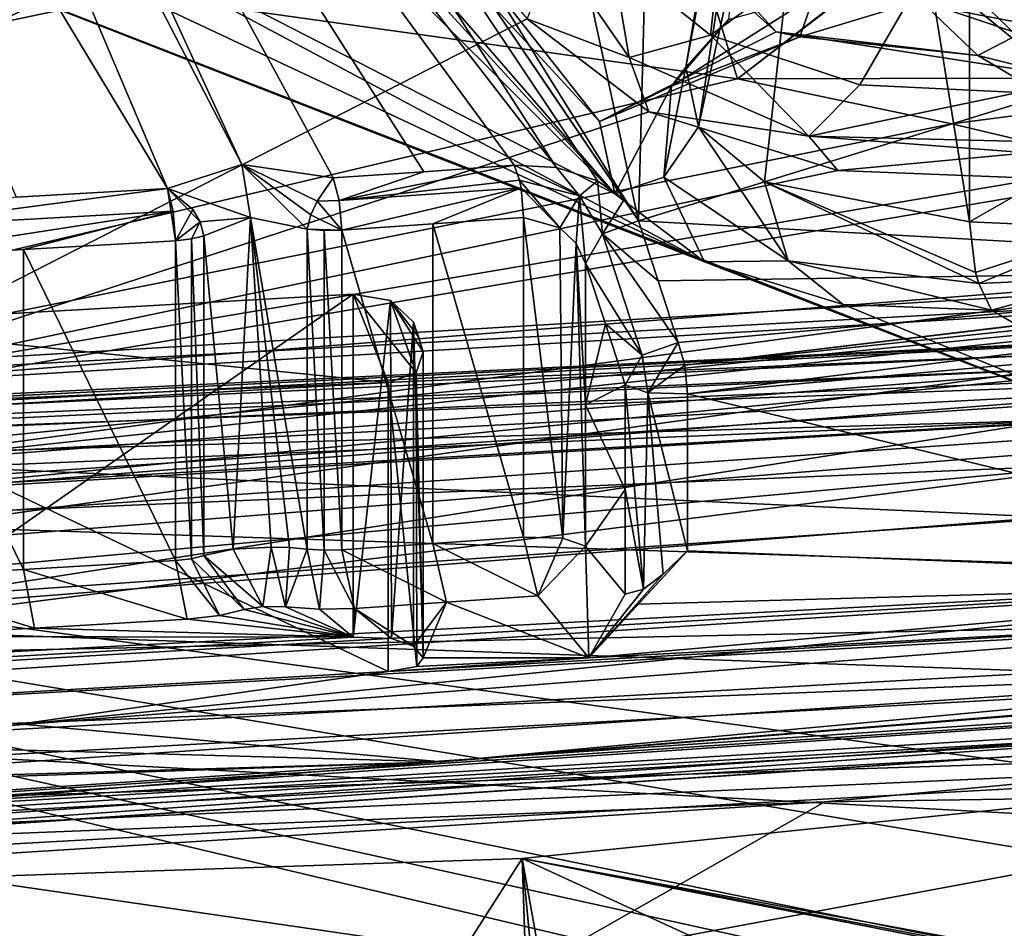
# Model space of a CAD drawing. Header units: metres. Extents: x -204 to 106, y -88 to 116.
# Tile 185 of 256: x -139.16 to -133.1, y -35.1 to -29.51. Entities that reach past the tile are written whole.
import ezdxf

# ---------------------------------------------------------------- set-up
doc = ezdxf.new("R2010")
doc.units = ezdxf.units.M
doc.layers.add('solid_20472013_1', color=7, linetype='CONTINUOUS')

msp = doc.modelspace()

# ---------------------------------------------------------------- linework, layer by layer
at = {"layer": 'solid_20472013_1'}
for points in [[(-137.011948, -20.798256, 194.114716), (-125.269821, -30.456732, 177.223038), (-126.961143, -28.77895, 179.43103)], [(-137.011948, -20.798256, 194.114716), (-136.787994, -21.301931, 192.851624), (-125.269821, -30.456732, 177.223038)], [(-137.367828, -21.307817, 273.471191), (-142.185516, -28.831953, 257.74762), (-134.74472, -29.871868, 254.553421)], [(-141.772629, -21.274929, 192.202347), (-135.440399, -30.614079, 174.327209), (-135.3535, -30.743998, 174.143524)], [(-140.977951, -21.721798, 191.167648), (-141.772629, -21.274929, 192.202347), (-135.3535, -30.743998, 174.143524)], [(-141.772629, -21.274929, 192.202347), (-135.605225, -30.499233, 174.474487), (-135.440399, -30.614079, 174.327209)], [(-141.772629, -21.274929, 192.202347), (-135.85672, -30.417496, 174.555664), (-135.605225, -30.499233, 174.474487)], [(-140.612686, -24.280178, 185.24559), (-135.85672, -30.417496, 174.555664), (-141.772629, -21.274929, 192.202347)], [(-137.367828, -21.307817, 273.471191), (-134.74472, -29.871868, 254.553421), (-133.016693, -28.536037, 257.307831)], [(-131.349365, -26.954494, 181.504044), (-125.269821, -30.456732, 177.223038), (-136.787994, -21.301931, 192.851624)], [(-136.070892, -27.427834, 179.606033), (-140.977951, -21.721798, 191.167648), (-135.3535, -30.743998, 174.143524)], [(-120.799644, -29.699617, 187.232941), (-120.604805, -29.751913, 187.216232), (-136.490479, -22.422848, 199.682968)], [(-131.748062, -23.165171, 198.686844), (-136.490479, -22.422848, 199.682968), (-120.604805, -29.751913, 187.216232)], [(-120.995049, -29.656694, 187.232101), (-120.799644, -29.699617, 187.232941), (-136.490479, -22.422848, 199.682968)], [(-121.668884, -29.581518, 187.092819), (-120.995049, -29.656694, 187.232101), (-136.490479, -22.422848, 199.682968)], [(-122.261581, -29.627167, 186.758713), (-121.668884, -29.581518, 187.092819), (-136.490479, -22.422848, 199.682968)], [(-129.123627, -26.110174, 191.910294), (-122.261581, -29.627167, 186.758713), (-136.490479, -22.422848, 199.682968)], [(-135.715805, -25.010176, 179.941467), (-146.784439, -33.050152, 166.299225), (-140.976624, -22.90609, 183.406296)], [(-137.203568, -22.927685, 194.677658), (-129.439896, -29.400009, 182.128952), (-130.198013, -29.623306, 181.510773)], [(-136.997391, -23.399773, 193.497101), (-137.203568, -22.927685, 194.677658), (-130.198013, -29.623306, 181.510773)], [(-141.08197, -24.472618, 193.442947), (-142.926025, -23.179455, 196.648376), (-135.498581, -30.578337, 181.058945)], [(-141.446167, -27.526394, 186.230148), (-135.498581, -30.578337, 181.058945), (-142.926025, -23.179455, 196.648376)], [(-136.997391, -23.399773, 193.497101), (-130.198013, -29.623306, 181.510773), (-130.608627, -30.034454, 180.660645)], [(-136.997391, -23.399773, 193.497101), (-130.608627, -30.034454, 180.660645), (-131.571045, -29.055254, 182.207993)], [(-140.91507, -23.791746, 191.924103), (-136.038193, -29.502413, 180.413498), (-140.459976, -31.764776, 175.849121)], [(-137.805023, -24.144136, 194.760254), (-129.957077, -30.960001, 181.659836), (-129.298111, -30.764601, 182.196716)], [(-132.076126, -26.587559, 189.995819), (-137.805023, -24.144136, 194.760254), (-129.298111, -30.764601, 182.196716)], [(-137.805023, -24.144136, 194.760254), (-130.314392, -31.321449, 180.921219), (-129.957077, -30.960001, 181.659836)], [(-137.805023, -24.144136, 194.760254), (-137.662247, -24.489132, 193.897156), (-130.314392, -31.321449, 180.921219)], [(-140.612686, -24.280178, 185.24559), (-140.668701, -24.857407, 183.999176), (-137.79303, -30.398491, 174.257568)], [(-140.612686, -24.280178, 185.24559), (-136.117737, -30.402384, 174.53215), (-135.85672, -30.417496, 174.555664)], [(-140.612686, -24.280178, 185.24559), (-136.674377, -30.442183, 174.372528), (-136.117737, -30.402384, 174.53215)], [(-140.612686, -24.280178, 185.24559), (-137.232971, -30.48035, 174.219452), (-136.674377, -30.442183, 174.372528)], [(-140.612686, -24.280178, 185.24559), (-137.79303, -30.398491, 174.257568), (-137.232971, -30.48035, 174.219452)], [(-140.531708, -24.776724, 192.743759), (-141.08197, -24.472618, 193.442947), (-135.498581, -30.578337, 181.058945)], [(-137.662247, -24.489132, 193.897156), (-138.010559, -24.789555, 193.079773), (-130.475418, -31.719984, 180.186218)], [(-137.662247, -24.489132, 193.897156), (-130.475418, -31.719984, 180.186218), (-130.314392, -31.321449, 180.921219)], [(-140.531708, -24.776724, 192.743759), (-135.498581, -30.578337, 181.058945), (-135.593903, -30.13339, 181.864563)], [(-139.673126, -24.95619, 192.411484), (-140.531708, -24.776724, 192.743759), (-135.593903, -30.13339, 181.864563)], [(-138.010559, -24.789555, 193.079773), (-138.748749, -24.960747, 192.53566), (-132.77301, -29.850845, 182.998062)], [(-138.010559, -24.789555, 193.079773), (-132.211761, -30.248989, 182.379913), (-130.475418, -31.719984, 180.186218)], [(-138.010559, -24.789555, 193.079773), (-132.77301, -29.850845, 182.998062), (-132.211761, -30.248989, 182.379913)], [(-140.668701, -24.857407, 183.999176), (-141.408585, -25.317539, 182.952103), (-138.251938, -30.545464, 173.958298)], [(-140.668701, -24.857407, 183.999176), (-138.251938, -30.545464, 173.958298), (-137.79303, -30.398491, 174.257568)], [(-139.673126, -24.95619, 192.411484), (-135.593903, -30.13339, 181.864563), (-134.506226, -29.582233, 183.132019)], [(-139.673126, -24.95619, 192.411484), (-134.506226, -29.582233, 183.132019), (-138.748749, -24.960747, 192.53566)], [(-138.748749, -24.960747, 192.53566), (-134.506226, -29.582233, 183.132019), (-132.77301, -29.850845, 182.998062)], [(-135.715805, -25.010176, 179.941467), (-134.918808, -26.063833, 178.130508), (-146.784439, -33.050152, 166.299225)], [(-141.408585, -25.317539, 182.952103), (-139.183563, -30.59997, 173.739685), (-138.251938, -30.545464, 173.958298)], [(-133.137131, -25.534115, 180.50621), (-133.00856, -29.59436, 182.402466), (-133.620392, -29.38859, 182.597)], [(-132.894318, -25.706636, 180.232605), (-133.00856, -29.59436, 182.402466), (-133.137131, -25.534115, 180.50621)], [(-134.365341, -25.657516, 180.011963), (-134.798599, -29.506639, 182.123489), (-135.062607, -29.800171, 181.57695)], [(-134.365341, -25.657516, 180.011963), (-135.062607, -29.800171, 181.57695), (-134.319733, -25.849398, 179.659851)], [(-131.385132, -25.711058, 179.548264), (-123.825394, -31.458727, 172.682083), (-146.784439, -33.050152, 166.299225)], [(-132.733261, -26.427753, 177.934189), (-131.385132, -25.711058, 179.548264), (-146.784439, -33.050152, 166.299225)], [(-134.319733, -25.849398, 179.659851), (-135.062607, -29.800171, 181.57695), (-134.983948, -30.166805, 180.997238)], [(-134.319733, -25.849398, 179.659851), (-134.983948, -30.166805, 180.997238), (-134.079132, -26.025288, 179.381104)], [(-132.843185, -25.901506, 179.877701), (-133.316483, -26.147976, 179.315536), (-132.525909, -30.298843, 181.374878)], [(-134.079132, -26.025288, 179.381104), (-134.983948, -30.166805, 180.997238), (-134.578461, -30.504452, 180.550049)], [(-134.079132, -26.025288, 179.381104), (-134.578461, -30.504452, 180.550049), (-133.316483, -30.750719, 180.463135)], [(-134.079132, -26.025288, 179.381104), (-133.316483, -30.750719, 180.463135), (-133.316483, -26.147976, 179.315536)], [(-132.155014, -28.022835, 252.17247), (-150, -31.781961, 245.282974), (-150, -26.060255, 258.186859)], [(-134.918808, -26.063833, 178.130508), (-132.733261, -26.427753, 177.934189), (-146.784439, -33.050152, 166.299225)], [(-133.316483, -26.147976, 179.315536), (-133.316483, -30.750719, 180.463135), (-132.525909, -30.298843, 181.374878)], [(-135.28067, -28.02767, 178.663162), (-136.070892, -27.427834, 179.606033), (-135.3535, -30.743998, 174.143524)], [(-141.446167, -27.526394, 186.230148), (-141.492722, -27.922659, 185.377579), (-134.947159, -30.996441, 180.411835)], [(-141.446167, -27.526394, 186.230148), (-134.947159, -30.996441, 180.411835), (-135.498581, -30.578337, 181.058945)], [(-141.492722, -27.922659, 185.377579), (-142.005951, -28.237946, 184.660645), (-134.947159, -30.996441, 180.411835)], [(-134.728882, -27.970945, 179.285172), (-134.910278, -29.602158, 179.655411), (-135.518112, -29.116577, 180.332809)], [(-134.728882, -27.970945, 179.285172), (-133.033691, -28.251989, 179.136505), (-134.910278, -29.602158, 179.655411)], [(-132.155014, -28.022835, 252.17247), (-125.439682, -32.906258, 238.705124), (-150, -31.781961, 245.282974)], [(-135.28067, -28.02767, 178.663162), (-135.3535, -30.743998, 174.143524), (-132.301147, -29.801823, 176.271423)], [(-134.050705, -28.406069, 178.239243), (-135.28067, -28.02767, 178.663162), (-132.301147, -29.801823, 176.271423)], [(-142.005951, -28.237946, 184.660645), (-140.397751, -33.161346, 175.894867), (-131.213043, -32.441341, 178.782654)], [(-142.005951, -28.237946, 184.660645), (-131.213043, -32.441341, 178.782654), (-134.947159, -30.996441, 180.411835)], [(-133.033691, -28.251989, 179.136505), (-133.991486, -29.908102, 179.362778), (-134.910278, -29.602158, 179.655411)], [(-133.033691, -28.251989, 179.136505), (-133.016205, -29.954224, 179.517441), (-133.991486, -29.908102, 179.362778)], [(-134.050705, -28.406069, 178.239243), (-132.472534, -29.653187, 176.473785), (-132.388672, -29.336565, 177.015259)], [(-134.050705, -28.406069, 178.239243), (-132.301147, -29.801823, 176.271423), (-132.472534, -29.653187, 176.473785)], [(-134.74472, -29.871868, 254.553421), (-133.339676, -28.787485, 256.792938), (-133.016693, -28.536037, 257.307831)], [(-150, -33.474915, 247.581696), (-134.74472, -29.871868, 254.553421), (-142.185516, -28.831953, 257.74762)], [(-134.74472, -29.871868, 254.553421), (-134.035889, -29.326611, 255.683243), (-133.339676, -28.787485, 256.792938)], [(-131.236923, -29.863667, 253.950287), (-133.339676, -28.787485, 256.792938), (-134.035889, -29.326611, 255.683243)], [(-131.236923, -29.863667, 253.950287), (-130.321503, -29.275831, 255.118683), (-133.339676, -28.787485, 256.792938)], [(-135.863251, -29.08279, 180.985458), (-135.409485, -29.739723, 179.92778), (-136.038193, -29.502413, 180.413498)], [(-135.518112, -29.116577, 180.332809), (-135.409485, -29.739723, 179.92778), (-135.863251, -29.08279, 180.985458)], [(-135.518112, -29.116577, 180.332809), (-134.910278, -29.602158, 179.655411), (-135.409485, -29.739723, 179.92778)], [(-135.150436, -29.915585, 182.069458), (-134.272263, -29.358072, 182.494003), (-134.359283, -29.612638, 182.773987)], [(-135.150436, -29.915585, 182.069458), (-134.798599, -29.506639, 182.123489), (-134.272263, -29.358072, 182.494003)], [(-131.236923, -29.863667, 253.950287), (-134.035889, -29.326611, 255.683243), (-134.74472, -29.871868, 254.553421)], [(-134.359283, -29.612638, 182.773987), (-134.272263, -29.358072, 182.494003), (-133.620392, -29.38859, 182.597)], [(-133.264648, -29.726614, 182.827377), (-134.359283, -29.612638, 182.773987), (-133.620392, -29.38859, 182.597)], [(-133.264648, -29.726614, 182.827377), (-133.620392, -29.38859, 182.597), (-133.00856, -29.59436, 182.402466)], [(-136.038193, -29.502413, 180.413498), (-135.289108, -30.074553, 179.523926), (-140.459976, -31.764776, 175.849121)], [(-135.409485, -29.739723, 179.92778), (-135.289108, -30.074553, 179.523926), (-136.038193, -29.502413, 180.413498)], [(-135.150436, -29.915585, 182.069458), (-135.062607, -29.800171, 181.57695), (-134.798599, -29.506639, 182.123489)], [(-134.359283, -29.612638, 182.773987), (-134.506226, -29.582233, 183.132019), (-135.593903, -30.13339, 181.864563)], [(-135.150436, -29.915585, 182.069458), (-134.359283, -29.612638, 182.773987), (-135.593903, -30.13339, 181.864563)], [(-134.910278, -29.602158, 179.655411), (-134.304825, -30.224646, 179.332092), (-135.409485, -29.739723, 179.92778)], [(-134.910278, -29.602158, 179.655411), (-133.991486, -29.908102, 179.362778), (-134.304825, -30.224646, 179.332092)], [(-133.264648, -29.726614, 182.827377), (-132.77301, -29.850845, 182.998062), (-134.506226, -29.582233, 183.132019)], [(-133.264648, -29.726614, 182.827377), (-134.506226, -29.582233, 183.132019), (-134.359283, -29.612638, 182.773987)], [(-132.46463, -30.2027, 182.190247), (-133.264648, -29.726614, 182.827377), (-133.00856, -29.59436, 182.402466)], [(-135.409485, -29.739723, 179.92778), (-134.304825, -30.224646, 179.332092), (-135.289108, -30.074553, 179.523926)], [(-132.46463, -30.2027, 182.190247), (-132.77301, -29.850845, 182.998062), (-133.264648, -29.726614, 182.827377)], [(-132.301147, -29.801823, 176.271423), (-135.3535, -30.743998, 174.143524), (-130.069855, -31.038746, 174.888702)], [(-135.197556, -30.476559, 181.091858), (-134.983948, -30.166805, 180.997238), (-135.062607, -29.800171, 181.57695)], [(-135.150436, -29.915585, 182.069458), (-135.197556, -30.476559, 181.091858), (-135.062607, -29.800171, 181.57695)], [(-133.42569, -30.148354, 253.701508), (-131.236923, -29.863667, 253.950287), (-134.74472, -29.871868, 254.553421)], [(-133.42569, -30.148354, 253.701508), (-132.154907, -30.448538, 252.777328), (-131.236923, -29.863667, 253.950287)], [(-150, -33.474915, 247.581696), (-133.42569, -30.148354, 253.701508), (-134.74472, -29.871868, 254.553421)], [(-135.150436, -29.915585, 182.069458), (-135.593903, -30.13339, 181.864563), (-135.498581, -30.578337, 181.058945)], [(-135.150436, -29.915585, 182.069458), (-135.498581, -30.578337, 181.058945), (-135.197556, -30.476559, 181.091858)], [(-133.991486, -29.908102, 179.362778), (-133.016205, -29.954224, 179.517441), (-134.304825, -30.224646, 179.332092)], [(-133.016205, -29.954224, 179.517441), (-132.977448, -30.257147, 179.496521), (-134.304825, -30.224646, 179.332092)], [(-135.289108, -30.074553, 179.523926), (-134.125885, -30.434904, 179.126236), (-140.459976, -31.764776, 175.849121)], [(-134.304825, -30.224646, 179.332092), (-134.125885, -30.434904, 179.126236), (-135.289108, -30.074553, 179.523926)], [(-150, -33.474915, 247.581696), (-132.154907, -30.448538, 252.777328), (-133.42569, -30.148354, 253.701508)], [(-135.197556, -30.476559, 181.091858), (-134.431778, -30.990065, 180.386551), (-134.983948, -30.166805, 180.997238)], [(-134.431778, -30.990065, 180.386551), (-134.578461, -30.504452, 180.550049), (-134.983948, -30.166805, 180.997238)], [(-134.304825, -30.224646, 179.332092), (-132.957611, -30.325315, 179.464172), (-134.125885, -30.434904, 179.126236)], [(-132.977448, -30.257147, 179.496521), (-132.957611, -30.325315, 179.464172), (-134.304825, -30.224646, 179.332092)], [(-132.957611, -30.325315, 179.464172), (-132.881531, -30.483629, 179.314331), (-134.125885, -30.434904, 179.126236)], [(-132.434357, -30.789909, 181.189331), (-132.525909, -30.298843, 181.374878), (-133.316483, -30.750719, 180.463135)], [(-137.741638, -30.724495, 174.138168), (-137.79303, -30.398491, 174.257568), (-138.251938, -30.545464, 173.958298)], [(-137.33139, -30.623024, 174.110764), (-137.232971, -30.48035, 174.219452), (-137.79303, -30.398491, 174.257568)], [(-137.741638, -30.724495, 174.138168), (-137.392349, -30.796856, 174.11998), (-137.79303, -30.398491, 174.257568)], [(-137.369232, -30.706793, 174.102875), (-137.79303, -30.398491, 174.257568), (-137.392349, -30.796856, 174.11998)], [(-137.369232, -30.706793, 174.102875), (-137.33139, -30.623024, 174.110764), (-137.79303, -30.398491, 174.257568)], [(-137.194321, -30.620583, 174.110016), (-136.117737, -30.402384, 174.53215), (-136.674377, -30.442183, 174.372528)], [(-136.085892, -30.494181, 174.446442), (-136.117737, -30.402384, 174.53215), (-137.194321, -30.620583, 174.110016)], [(-135.717026, -30.590368, 174.395035), (-135.85672, -30.417496, 174.555664), (-136.117737, -30.402384, 174.53215)], [(-135.717026, -30.590368, 174.395035), (-136.117737, -30.402384, 174.53215), (-136.085892, -30.494181, 174.446442)], [(-150, -33.474915, 247.581696), (-124.145119, -34.87141, 240.040558), (-132.154907, -30.448538, 252.777328)], [(-134.125885, -30.434904, 179.126236), (-132.881531, -30.483629, 179.314331), (-140.459976, -31.764776, 175.849121)], [(-137.194321, -30.620583, 174.110016), (-136.674377, -30.442183, 174.372528), (-137.232971, -30.48035, 174.219452)], [(-135.717026, -30.590368, 174.395035), (-135.605225, -30.499233, 174.474487), (-135.85672, -30.417496, 174.555664)], [(-135.067703, -31.632265, 172.963348), (-125.269821, -30.456732, 177.223038), (-130.069855, -31.038746, 174.888702)], [(-125.201073, -30.592121, 177.132599), (-125.269821, -30.456732, 177.223038), (-135.067703, -31.632265, 172.963348)], [(-132.881531, -30.483629, 179.314331), (-131.334778, -31.049435, 178.718201), (-140.459976, -31.764776, 175.849121)], [(-137.194321, -30.620583, 174.110016), (-137.232971, -30.48035, 174.219452), (-137.33139, -30.623024, 174.110764)], [(-136.075699, -30.542389, 174.423676), (-136.085892, -30.494181, 174.446442), (-137.194321, -30.620583, 174.110016)], [(-135.836655, -30.788733, 174.41008), (-136.085892, -30.494181, 174.446442), (-136.075699, -30.542389, 174.423676)], [(-135.836655, -30.788733, 174.41008), (-135.717026, -30.590368, 174.395035), (-136.085892, -30.494181, 174.446442)], [(-135.717026, -30.590368, 174.395035), (-135.575348, -30.824896, 174.148407), (-135.605225, -30.499233, 174.474487)], [(-135.575348, -30.824896, 174.148407), (-135.440399, -30.614079, 174.327209), (-135.605225, -30.499233, 174.474487)], [(-135.197556, -30.476559, 181.091858), (-135.498581, -30.578337, 181.058945), (-134.947159, -30.996441, 180.411835)], [(-135.197556, -30.476559, 181.091858), (-134.947159, -30.996441, 180.411835), (-134.431778, -30.990065, 180.386551)], [(-134.578461, -30.504452, 180.550049), (-133.278809, -31.061758, 180.44696), (-133.316483, -30.750719, 180.463135)], [(-134.578461, -30.504452, 180.550049), (-133.259064, -31.130749, 180.415024), (-133.278809, -31.061758, 180.44696)], [(-134.431778, -30.990065, 180.386551), (-133.259064, -31.130749, 180.415024), (-134.578461, -30.504452, 180.550049)], [(-140.0896, -30.79071, 173.427673), (-138.251938, -30.545464, 173.958298), (-139.183563, -30.59997, 173.739685)], [(-138.216354, -30.685892, 173.848068), (-138.251938, -30.545464, 173.958298), (-140.0896, -30.79071, 173.427673)], [(-138.216354, -30.685892, 173.848068), (-138.20285, -30.86714, 173.838089), (-138.251938, -30.545464, 173.958298)], [(-138.095718, -30.674282, 173.914413), (-138.251938, -30.545464, 173.958298), (-138.20285, -30.86714, 173.838089)], [(-138.050369, -30.750673, 173.92836), (-138.251938, -30.545464, 173.958298), (-138.095718, -30.674282, 173.914413)], [(-137.741638, -30.724495, 174.138168), (-138.251938, -30.545464, 173.958298), (-138.050369, -30.750673, 173.92836)], [(-136.075699, -30.542389, 174.423676), (-137.194321, -30.620583, 174.110016), (-137.179626, -30.801754, 174.100327)], [(-136.075699, -30.542389, 174.423676), (-137.179626, -30.801754, 174.100327), (-136.618698, -30.763428, 174.254059)], [(-136.075699, -30.542389, 174.423676), (-136.618698, -30.763428, 174.254059), (-136.059723, -30.723461, 174.414352)], [(-135.836655, -30.788733, 174.41008), (-136.075699, -30.542389, 174.423676), (-136.059723, -30.723461, 174.414352)], [(-135.836655, -30.788733, 174.41008), (-135.735901, -30.883125, 174.347656), (-135.717026, -30.590368, 174.395035)], [(-135.735901, -30.883125, 174.347656), (-135.678726, -31.008142, 174.24968), (-135.717026, -30.590368, 174.395035)], [(-135.678726, -31.008142, 174.24968), (-135.575348, -30.824896, 174.148407), (-135.717026, -30.590368, 174.395035)], [(-125.201073, -30.592121, 177.132599), (-135.067703, -31.632265, 172.963348), (-135.052002, -31.809065, 172.955688)], [(-125.201073, -30.592121, 177.132599), (-135.052002, -31.809065, 172.955688), (-129.997452, -31.353203, 174.784042)], [(-137.179626, -30.801754, 174.100327), (-137.33139, -30.623024, 174.110764), (-137.369232, -30.706793, 174.102875)], [(-137.194321, -30.620583, 174.110016), (-137.33139, -30.623024, 174.110764), (-137.179626, -30.801754, 174.100327)], [(-135.575348, -30.824896, 174.148407), (-135.3535, -30.743998, 174.143524), (-135.440399, -30.614079, 174.327209)], [(-138.216354, -30.685892, 173.848068), (-140.0896, -30.79071, 173.427673), (-140.078232, -30.972078, 173.417206)], [(-138.216354, -30.685892, 173.848068), (-140.078232, -30.972078, 173.417206), (-139.138367, -30.921873, 173.618561)], [(-138.216354, -30.685892, 173.848068), (-139.138367, -30.921873, 173.618561), (-138.20285, -30.86714, 173.838089)], [(-138.050369, -30.750673, 173.92836), (-138.095718, -30.674282, 173.914413), (-138.20285, -30.86714, 173.838089)], [(-137.179626, -30.801754, 174.100327), (-137.369232, -30.706793, 174.102875), (-137.392349, -30.796856, 174.11998)], [(-138.050369, -30.750673, 173.92836), (-138.20285, -30.86714, 173.838089), (-138.104065, -30.856201, 173.881958)], [(-138.050369, -30.750673, 173.92836), (-138.104065, -30.856201, 173.881958), (-138.027878, -30.837469, 173.957092)], [(-137.741638, -30.724495, 174.138168), (-138.050369, -30.750673, 173.92836), (-138.027878, -30.837469, 173.957092)], [(-137.741638, -30.724495, 174.138168), (-138.027878, -30.837469, 173.957092), (-137.848206, -32.765701, 174.604111)], [(-137.741638, -30.724495, 174.138168), (-137.848206, -32.765701, 174.604111), (-137.613876, -32.751598, 174.66069)], [(-137.741638, -30.724495, 174.138168), (-137.392349, -32.764118, 174.610474), (-137.392349, -30.796856, 174.11998)], [(-137.741638, -30.724495, 174.138168), (-137.500137, -32.754768, 174.647964), (-137.392349, -32.764118, 174.610474)], [(-137.741638, -30.724495, 174.138168), (-137.613876, -32.751598, 174.66069), (-137.500137, -32.754768, 174.647964)], [(-136.618698, -30.763428, 174.254059), (-137.179626, -30.801754, 174.100327), (-136.618698, -32.73069, 174.744553)], [(-136.618698, -30.763428, 174.254059), (-136.059723, -32.690723, 174.904846), (-136.059723, -30.723461, 174.414352)], [(-136.618698, -30.763428, 174.254059), (-136.618698, -32.73069, 174.744553), (-136.059723, -32.690723, 174.904846)], [(-135.818588, -32.697968, 174.875778), (-136.059723, -30.723461, 174.414352), (-136.059723, -32.690723, 174.904846)], [(-135.818588, -32.697968, 174.875778), (-135.836655, -30.788733, 174.41008), (-136.059723, -30.723461, 174.414352)], [(-135.575348, -30.824896, 174.148407), (-135.231644, -31.114492, 173.604477), (-135.3535, -30.743998, 174.143524)], [(-135.3535, -30.743998, 174.143524), (-135.231644, -31.114492, 173.604477), (-130.069855, -31.038746, 174.888702)], [(-133.278809, -31.061758, 180.44696), (-132.434357, -30.789909, 181.189331), (-133.316483, -30.750719, 180.463135)], [(-138.027878, -32.804729, 174.447586), (-138.027878, -30.837469, 173.957092), (-138.104065, -30.856201, 173.881958)], [(-137.848206, -32.765701, 174.604111), (-138.027878, -30.837469, 173.957092), (-138.027878, -32.804729, 174.447586)], [(-137.287857, -32.771305, 174.58165), (-137.392349, -30.796856, 174.11998), (-137.392349, -32.764118, 174.610474)], [(-137.287857, -30.804043, 174.091156), (-137.179626, -30.801754, 174.100327), (-137.392349, -30.796856, 174.11998)], [(-137.287857, -32.771305, 174.58165), (-137.287857, -30.804043, 174.091156), (-137.392349, -30.796856, 174.11998)], [(-137.179626, -32.769016, 174.59082), (-137.179626, -30.801754, 174.100327), (-137.287857, -30.804043, 174.091156)], [(-137.287857, -32.771305, 174.58165), (-137.179626, -32.769016, 174.59082), (-137.287857, -30.804043, 174.091156)], [(-136.618698, -32.73069, 174.744553), (-137.179626, -30.801754, 174.100327), (-137.179626, -32.769016, 174.59082)], [(-135.818588, -32.697968, 174.875778), (-135.735901, -30.883125, 174.347656), (-135.836655, -30.788733, 174.41008)], [(-135.330292, -31.572144, 173.071457), (-135.575348, -30.824896, 174.148407), (-135.678726, -31.008142, 174.24968)], [(-135.575348, -30.824896, 174.148407), (-135.10939, -31.493284, 173.065567), (-135.231644, -31.114492, 173.604477)], [(-135.330292, -31.572144, 173.071457), (-135.10939, -31.493284, 173.065567), (-135.575348, -30.824896, 174.148407)], [(-133.278809, -31.061758, 180.44696), (-133.259064, -31.130749, 180.415024), (-132.434357, -30.789909, 181.189331)], [(-133.259064, -31.130749, 180.415024), (-132.445862, -31.094135, 180.784485), (-132.434357, -30.789909, 181.189331)], [(-127.058167, -30.855234, 174.826157), (-149.031418, -33.037552, 169.794052), (-149.054993, -32.16618, 169.568237)], [(-126.83783, -30.959209, 174.409134), (-127.058167, -30.855234, 174.826157), (-149.054993, -32.16618, 169.568237)], [(-127.058167, -30.855234, 174.826157), (-149.007858, -33.908707, 170.019821), (-149.031418, -33.037552, 169.794052)], [(-127.058167, -30.855234, 174.826157), (-129.727203, -32.898365, 174.072083), (-149.007858, -33.908707, 170.019821)], [(-139.138367, -30.921873, 173.618561), (-138.20285, -32.8344, 174.328583), (-138.20285, -30.86714, 173.838089)], [(-138.104065, -32.82346, 174.372452), (-138.104065, -30.856201, 173.881958), (-138.20285, -30.86714, 173.838089)], [(-138.104065, -32.82346, 174.372452), (-138.20285, -30.86714, 173.838089), (-138.20285, -32.8344, 174.328583)], [(-138.104065, -32.82346, 174.372452), (-138.027878, -32.804729, 174.447586), (-138.104065, -30.856201, 173.881958)], [(-135.818588, -32.697968, 174.875778), (-135.678726, -32.746037, 174.682983), (-135.735901, -30.883125, 174.347656)], [(-135.678726, -31.87607, 174.46608), (-135.678726, -31.008142, 174.24968), (-135.735901, -30.883125, 174.347656)], [(-135.678726, -31.87607, 174.46608), (-135.735901, -30.883125, 174.347656), (-135.678726, -32.746037, 174.682983)], [(-126.83783, -30.959209, 174.409134), (-149.054993, -32.16618, 169.568237), (-149.054993, -32.283039, 169.099548)], [(-129.511139, -31.339174, 173.051331), (-126.83783, -30.959209, 174.409134), (-149.054993, -32.283039, 169.099548)], [(-139.138367, -30.921873, 173.618561), (-140.078232, -30.972078, 173.417206), (-139.138367, -32.889133, 174.109055)], [(-139.138367, -30.921873, 173.618561), (-139.138367, -32.889133, 174.109055), (-138.20285, -32.8344, 174.328583)], [(-139.138367, -32.889133, 174.109055), (-140.078232, -30.972078, 173.417206), (-140.078232, -32.939339, 173.9077)], [(-135.557007, -31.378216, 173.711258), (-135.330292, -31.572144, 173.071457), (-135.678726, -31.008142, 174.24968)], [(-135.678726, -31.87607, 174.46608), (-135.557007, -31.378216, 173.711258), (-135.678726, -31.008142, 174.24968)], [(-134.431778, -30.990065, 180.386551), (-134.947159, -30.996441, 180.411835), (-134.093887, -31.259264, 180.122162)], [(-134.093887, -31.259264, 180.122162), (-134.947159, -30.996441, 180.411835), (-131.213043, -32.441341, 178.782654)], [(-134.431778, -30.990065, 180.386551), (-134.093887, -31.259264, 180.122162), (-133.180649, -31.294329, 180.260712)], [(-134.431778, -30.990065, 180.386551), (-133.180649, -31.294329, 180.260712), (-133.259064, -31.130749, 180.415024)], [(-140.459976, -31.764776, 175.849121), (-131.334778, -31.049435, 178.718201), (-140.456802, -32.275631, 175.977188)], [(-131.334778, -31.049435, 178.718201), (-131.334778, -31.305246, 178.781982), (-140.456802, -32.275631, 175.977188)], [(-135.231644, -31.114492, 173.604477), (-135.10939, -31.493284, 173.065567), (-130.069855, -31.038746, 174.888702)], [(-135.067703, -31.632265, 172.963348), (-130.069855, -31.038746, 174.888702), (-135.10939, -31.493284, 173.065567)], [(-133.259064, -31.130749, 180.415024), (-133.180649, -31.294329, 180.260712), (-132.445862, -31.094135, 180.784485)], [(-132.445862, -31.094135, 180.784485), (-133.180649, -31.294329, 180.260712), (-131.213043, -32.441341, 178.782654)], [(-137.109772, -31.195068, 173.149582), (-137.109772, -33.306297, 173.67598), (-140.40155, -33.493362, 172.92569)], [(-140.40155, -31.382135, 172.399307), (-137.109772, -31.195068, 173.149582), (-140.40155, -33.493362, 172.92569)], [(-136.894028, -31.739902, 172.384674), (-137.109772, -31.195068, 173.149582), (-140.40155, -31.382135, 172.399307)], [(-136.878769, -31.235619, 173.12764), (-137.109772, -33.306297, 173.67598), (-137.109772, -31.195068, 173.149582)], [(-136.720612, -31.680378, 172.500305), (-136.878769, -31.235619, 173.12764), (-137.109772, -31.195068, 173.149582)], [(-136.720612, -31.680378, 172.500305), (-137.109772, -31.195068, 173.149582), (-136.894028, -31.739902, 172.384674)], [(-136.878769, -31.235619, 173.12764), (-136.873169, -33.314644, 173.642502), (-137.109772, -33.306297, 173.67598)], [(-136.878769, -31.235619, 173.12764), (-136.736923, -31.368292, 172.954712), (-136.873169, -33.314644, 173.642502)], [(-136.707581, -31.459414, 172.825378), (-136.736923, -31.368292, 172.954712), (-136.878769, -31.235619, 173.12764)], [(-136.707581, -31.459414, 172.825378), (-136.878769, -31.235619, 173.12764), (-136.678268, -31.550835, 172.696259)], [(-136.720612, -31.680378, 172.500305), (-136.678268, -31.550835, 172.696259), (-136.878769, -31.235619, 173.12764)], [(-134.093887, -31.259264, 180.122162), (-131.213043, -32.441341, 178.782654), (-133.180649, -31.294329, 180.260712)], [(-131.334778, -31.305246, 178.781982), (-131.334778, -31.56045, 178.845612), (-140.456802, -32.275631, 175.977188)], [(-129.511139, -31.339174, 173.051331), (-149.054993, -32.283039, 169.099548), (-149.054718, -32.311752, 169.026672)], [(-129.511139, -31.339174, 173.051331), (-149.054718, -32.311752, 169.026672), (-149.05394, -32.358326, 168.96373)], [(-129.357681, -31.643988, 172.758377), (-129.511139, -31.339174, 173.051331), (-149.05394, -32.358326, 168.96373)], [(-140.225967, -31.929085, 171.625946), (-136.894028, -31.739902, 172.384674), (-140.40155, -31.382135, 172.399307)], [(-136.736923, -31.368292, 172.954712), (-136.736923, -33.362179, 173.451843), (-136.873169, -33.314644, 173.642502)], [(-136.736923, -31.368292, 172.954712), (-136.678268, -33.433529, 173.16568), (-136.736923, -33.362179, 173.451843)], [(-136.678268, -31.550835, 172.696259), (-136.678268, -33.433529, 173.16568), (-136.736923, -31.368292, 172.954712)], [(-136.707581, -31.459414, 172.825378), (-136.678268, -31.550835, 172.696259), (-136.736923, -31.368292, 172.954712)], [(-135.678726, -31.87607, 174.46608), (-135.43576, -31.753941, 173.176727), (-135.557007, -31.378216, 173.711258)], [(-135.557007, -31.378216, 173.711258), (-135.43576, -31.753941, 173.176727), (-135.330292, -31.572144, 173.071457)], [(-129.997452, -31.353203, 174.784042), (-135.052002, -31.809065, 172.955688), (-130.289017, -32.962334, 175.055527)], [(-123.825394, -31.458727, 172.682083), (-146.772476, -33.272972, 166.145294), (-146.784439, -33.050152, 166.299225)], [(-123.825394, -31.458727, 172.682083), (-146.76767, -33.543602, 166.130157), (-146.772476, -33.272972, 166.145294)], [(-123.825394, -31.458727, 172.682083), (-123.689484, -31.943916, 172.546143), (-146.76767, -33.543602, 166.130157)], [(-135.294662, -31.8022, 172.9832), (-135.10939, -31.493284, 173.065567), (-135.330292, -31.572144, 173.071457)], [(-135.067703, -31.632265, 172.963348), (-135.10939, -31.493284, 173.065567), (-135.294662, -31.8022, 172.9832)], [(-132.706024, -31.563042, 172.400665), (-150, -32.289513, 169.486938), (-127.696236, -33.024315, 174.808655)], [(-149.891479, -32.38208, 169.115677), (-150, -32.289513, 169.486938), (-132.706024, -31.563042, 172.400665)], [(-132.508484, -31.644268, 172.074875), (-149.891479, -32.38208, 169.115677), (-132.706024, -31.563042, 172.400665)], [(-131.334778, -31.56045, 178.845612), (-140.394562, -32.444008, 175.716705), (-140.456802, -32.275631, 175.977188)], [(-131.334778, -31.56045, 178.845612), (-131.213043, -31.724163, 178.603836), (-140.394562, -32.444008, 175.716705)], [(-136.720612, -31.680378, 172.500305), (-136.678268, -33.433529, 173.16568), (-136.678268, -31.550835, 172.696259)], [(-126.54882, -31.614954, 173.927109), (-129.357681, -31.643988, 172.758377), (-149.041382, -32.954029, 168.556427)], [(-130.594315, -33.594868, 172.518585), (-126.54882, -31.614954, 173.927109), (-149.041382, -32.954029, 168.556427)], [(-135.294662, -31.8022, 172.9832), (-135.330292, -31.572144, 173.071457), (-135.43576, -31.753941, 173.176727)], [(-149.891159, -32.459919, 168.977249), (-149.891479, -32.38208, 169.115677), (-132.508484, -31.644268, 172.074875)], [(-132.452972, -31.719601, 171.946503), (-149.891159, -32.459919, 168.977249), (-132.508484, -31.644268, 172.074875)], [(-129.357681, -31.643988, 172.758377), (-149.05394, -32.358326, 168.96373), (-149.04805, -32.670753, 168.640244)], [(-129.357681, -31.643988, 172.758377), (-149.04805, -32.670753, 168.640244), (-149.041382, -32.954029, 168.556427)], [(-136.720612, -31.680378, 172.500305), (-136.894028, -31.739902, 172.384674), (-136.717514, -33.485924, 172.955536)], [(-136.720612, -31.680378, 172.500305), (-136.717514, -33.485924, 172.955536), (-136.678268, -33.433529, 173.16568)], [(-135.067703, -31.632265, 172.963348), (-135.294662, -31.8022, 172.9832), (-135.052002, -31.809065, 172.955688)], [(-132.452972, -31.719601, 171.946503), (-132.468826, -31.963015, 171.683243), (-149.891159, -32.459919, 168.977249)], [(-131.213043, -31.724163, 178.603836), (-131.213043, -32.441341, 178.782654), (-140.397751, -33.161346, 175.894867)], [(-140.394562, -32.444008, 175.716705), (-131.213043, -31.724163, 178.603836), (-140.397751, -33.161346, 175.894867)], [(-140.225967, -31.929085, 171.625946), (-136.894028, -33.517738, 172.827927), (-136.894028, -31.739902, 172.384674)], [(-136.894028, -31.739902, 172.384674), (-136.894028, -33.517738, 172.827927), (-136.717514, -33.485924, 172.955536)], [(-133, -35.809345, 233.541153), (-150, -37.805599, 230.758179), (-150, -31.781961, 245.282974)], [(-128, -34.75798, 234.824936), (-150, -31.781961, 245.282974), (-125.439682, -32.906258, 238.705124)], [(-133, -35.528316, 234.251892), (-133, -35.809345, 233.541153), (-150, -31.781961, 245.282974)], [(-133, -35.251869, 234.948074), (-133, -35.528316, 234.251892), (-150, -31.781961, 245.282974)], [(-130.508011, -35.019852, 234.890228), (-133, -35.251869, 234.948074), (-150, -31.781961, 245.282974)], [(-128, -34.75798, 234.824936), (-130.508011, -35.019852, 234.890228), (-150, -31.781961, 245.282974)], [(-135.678726, -31.87607, 174.46608), (-135.43576, -32.39695, 173.337036), (-135.43576, -31.753941, 173.176727)], [(-135.322937, -33.011974, 173.304459), (-135.294662, -31.8022, 172.9832), (-135.43576, -31.753941, 173.176727)], [(-135.43576, -32.39695, 173.337036), (-135.322937, -33.011974, 173.304459), (-135.43576, -31.753941, 173.176727)], [(-135.322937, -33.011974, 173.304459), (-135.200623, -32.919357, 173.224518), (-135.294662, -31.8022, 172.9832)], [(-135.052002, -32.774593, 173.196411), (-135.052002, -31.809065, 172.955688), (-135.294662, -31.8022, 172.9832)], [(-135.200623, -32.919357, 173.224518), (-135.052002, -32.774593, 173.196411), (-135.294662, -31.8022, 172.9832)], [(-135.052002, -32.774593, 173.196411), (-130.289017, -32.962334, 175.055527), (-135.052002, -31.809065, 172.955688)], [(-140.225967, -31.929085, 171.625946), (-140.225983, -33.706909, 172.069214), (-136.894028, -33.517738, 172.827927)], [(-135.678726, -31.87607, 174.46608), (-135.678726, -32.746037, 174.682983), (-135.43576, -32.39695, 173.337036)], [(-150.077042, -32.697594, 168.737), (-132.468826, -31.963015, 171.683243), (-150, -32.97834, 168.655655)], [(-149.891159, -32.459919, 168.977249), (-132.468826, -31.963015, 171.683243), (-150.077042, -32.697594, 168.737)], [(-132.365387, -32.237003, 171.628998), (-150, -32.97834, 168.655655), (-132.468826, -31.963015, 171.683243)], [(-124.243073, -33.073727, 172.487869), (-146.76767, -33.543602, 166.130157), (-123.689484, -31.943916, 172.546143)], [(-132.365387, -32.237003, 171.628998), (-150, -34.472027, 169.000488), (-150, -32.97834, 168.655655)], [(-127.307976, -33.219044, 174.025925), (-150, -34.472027, 169.000488), (-132.365387, -32.237003, 171.628998)], [(-127.696236, -33.024315, 174.808655), (-150, -32.289513, 169.486938), (-150, -34.255867, 169.869171)], [(-135.678726, -32.746037, 174.682983), (-135.43576, -33.041546, 173.497757), (-135.43576, -32.39695, 173.337036)], [(-135.43576, -32.39695, 173.337036), (-135.43576, -33.041546, 173.497757), (-135.322937, -33.011974, 173.304459)], [(-136.618698, -32.73069, 174.744553), (-135.972961, -33.051285, 174.698761), (-136.059723, -32.690723, 174.904846)], [(-135.818588, -32.697968, 174.875778), (-136.059723, -32.690723, 174.904846), (-135.972961, -33.051285, 174.698761)], [(-135.818588, -32.697968, 174.875778), (-135.972961, -33.051285, 174.698761), (-135.678726, -32.746037, 174.682983)], [(-137.848206, -32.765701, 174.604111), (-138.027878, -32.804729, 174.447586), (-137.664963, -33.116867, 174.435745)], [(-137.848206, -32.765701, 174.604111), (-137.664963, -33.116867, 174.435745), (-137.613876, -32.751598, 174.66069)], [(-137.613876, -32.751598, 174.66069), (-137.664963, -33.116867, 174.435745), (-137.525269, -33.12027, 174.422089)], [(-137.613876, -32.751598, 174.66069), (-137.525269, -33.12027, 174.422089), (-137.500137, -32.754768, 174.647964)], [(-137.500137, -32.754768, 174.647964), (-137.525269, -33.12027, 174.422089), (-137.392349, -32.764118, 174.610474)], [(-137.392349, -32.764118, 174.610474), (-137.525269, -33.12027, 174.422089), (-137.316284, -33.13464, 174.364456)], [(-137.287857, -32.771305, 174.58165), (-137.392349, -32.764118, 174.610474), (-137.316284, -33.13464, 174.364456)], [(-137.287857, -32.771305, 174.58165), (-137.316284, -33.13464, 174.364456), (-137.099838, -33.130066, 174.382797)], [(-137.287857, -32.771305, 174.58165), (-137.099838, -33.130066, 174.382797), (-137.179626, -32.769016, 174.59082)], [(-136.618698, -32.73069, 174.744553), (-137.179626, -32.769016, 174.59082), (-136.535416, -33.091499, 174.537476)], [(-137.179626, -32.769016, 174.59082), (-137.099838, -33.130066, 174.382797), (-136.535416, -33.091499, 174.537476)], [(-136.618698, -32.73069, 174.744553), (-136.535416, -33.091499, 174.537476), (-135.972961, -33.051285, 174.698761)], [(-135.678726, -32.746037, 174.682983), (-135.972961, -33.051285, 174.698761), (-135.659393, -33.432659, 173.169159)], [(-135.678726, -32.746037, 174.682983), (-135.659393, -33.432659, 173.169159), (-135.43576, -33.041546, 173.497757)], [(-135.200623, -32.919357, 173.224518), (-135.659393, -33.432659, 173.169159), (-135.052002, -32.774593, 173.196411)], [(-135.355347, -33.103695, 173.181824), (-135.052002, -32.774593, 173.196411), (-135.659393, -33.432659, 173.169159)], [(-135.355347, -33.103695, 173.181824), (-130.289017, -32.962334, 175.055527), (-135.052002, -32.774593, 173.196411)], [(-139.138367, -32.889133, 174.109055), (-138.129425, -33.195858, 174.118912), (-138.20285, -32.8344, 174.328583)], [(-138.104065, -32.82346, 174.372452), (-138.20285, -32.8344, 174.328583), (-137.93187, -33.173977, 174.20668)], [(-138.20285, -32.8344, 174.328583), (-138.129425, -33.195858, 174.118912), (-137.93187, -33.173977, 174.20668)], [(-138.104065, -32.82346, 174.372452), (-137.77948, -33.136517, 174.356934), (-138.027878, -32.804729, 174.447586)], [(-138.104065, -32.82346, 174.372452), (-137.93187, -33.173977, 174.20668), (-137.77948, -33.136517, 174.356934)], [(-138.027878, -32.804729, 174.447586), (-137.77948, -33.136517, 174.356934), (-137.664963, -33.116867, 174.435745)], [(-129.727203, -32.898365, 174.072083), (-149.003922, -34.017715, 170.203186), (-149.007858, -33.908707, 170.019821)], [(-129.727203, -32.898365, 174.072083), (-149, -34.126526, 170.38623), (-149.003922, -34.017715, 170.203186)], [(-129.727203, -32.898365, 174.072083), (-139.216751, -33.849297, 171.498123), (-149, -34.126526, 170.38623)], [(-139.138367, -32.889133, 174.109055), (-140.078232, -32.939339, 173.9077), (-139.07077, -33.250935, 173.898026)], [(-129.727203, -32.898365, 174.072083), (-129.837616, -33.121231, 174.418228), (-139.216751, -33.849297, 171.498123)], [(-139.138367, -32.889133, 174.109055), (-139.07077, -33.250935, 173.898026), (-138.129425, -33.195858, 174.118912)], [(-136.565552, -34.072506, 170.60289), (-149.041382, -32.954029, 168.556427), (-149.020691, -33.723763, 168.734528)], [(-136.565552, -34.072506, 170.60289), (-130.594315, -33.594868, 172.518585), (-149.041382, -32.954029, 168.556427)], [(-140.078232, -32.939339, 173.9077), (-140.016479, -33.301449, 173.695419), (-139.07077, -33.250935, 173.898026)], [(-135.322937, -33.011974, 173.304459), (-135.659393, -33.432659, 173.169159), (-135.200623, -32.919357, 173.224518)], [(-130.289017, -32.962334, 175.055527), (-135.659393, -33.432659, 173.169159), (-129.837616, -33.121231, 174.418228)], [(-135.355347, -33.103695, 173.181824), (-135.659393, -33.432659, 173.169159), (-130.289017, -32.962334, 175.055527)], [(-135.43576, -33.041546, 173.497757), (-135.659393, -33.432659, 173.169159), (-135.322937, -33.011974, 173.304459)], [(-127.696236, -33.024315, 174.808655), (-150, -34.255867, 169.869171), (-127.559341, -33.383823, 174.605103)], [(-147.048508, -34.921211, 166.574295), (-147.040878, -34.604206, 166.349457), (-124.243073, -33.073727, 172.487869)], [(-123.950562, -33.348228, 172.883194), (-147.048508, -34.921211, 166.574295), (-124.243073, -33.073727, 172.487869)], [(-124.243073, -33.073727, 172.487869), (-147.040878, -34.604206, 166.349457), (-146.76767, -33.543602, 166.130157)], [(-135.659393, -33.432659, 173.169159), (-135.972961, -33.051285, 174.698761), (-136.535416, -33.091499, 174.537476)], [(-136.894028, -33.517738, 172.827927), (-139.216751, -33.849297, 171.498123), (-129.837616, -33.121231, 174.418228)], [(-137.109772, -33.306297, 173.67598), (-137.77948, -33.136517, 174.356934), (-137.93187, -33.173977, 174.20668)], [(-137.109772, -33.306297, 173.67598), (-137.664963, -33.116867, 174.435745), (-137.77948, -33.136517, 174.356934)], [(-137.109772, -33.306297, 173.67598), (-137.525269, -33.12027, 174.422089), (-137.664963, -33.116867, 174.435745)], [(-137.109772, -33.306297, 173.67598), (-137.316284, -33.13464, 174.364456), (-137.525269, -33.12027, 174.422089)], [(-137.109772, -33.306297, 173.67598), (-137.099838, -33.130066, 174.382797), (-137.316284, -33.13464, 174.364456)], [(-137.109772, -33.306297, 173.67598), (-136.873169, -33.314644, 173.642502), (-137.099838, -33.130066, 174.382797)], [(-136.736923, -33.362179, 173.451843), (-136.535416, -33.091499, 174.537476), (-137.099838, -33.130066, 174.382797)], [(-136.873169, -33.314644, 173.642502), (-136.736923, -33.362179, 173.451843), (-137.099838, -33.130066, 174.382797)], [(-136.894028, -33.517738, 172.827927), (-129.837616, -33.121231, 174.418228), (-135.659393, -33.432659, 173.169159)], [(-136.736923, -33.362179, 173.451843), (-136.678268, -33.433529, 173.16568), (-136.535416, -33.091499, 174.537476)], [(-136.678268, -33.433529, 173.16568), (-135.659393, -33.432659, 173.169159), (-136.535416, -33.091499, 174.537476)], [(-137.109772, -33.306297, 173.67598), (-138.129425, -33.195858, 174.118912), (-139.07077, -33.250935, 173.898026)], [(-137.109772, -33.306297, 173.67598), (-137.93187, -33.173977, 174.20668), (-138.129425, -33.195858, 174.118912)], [(-127.307976, -33.219044, 174.025925), (-136.565552, -34.072506, 170.60289), (-150, -34.472027, 169.000488)], [(-148.830948, -34.889038, 168.61322), (-124.096695, -33.263557, 175.441498), (-123.993828, -33.225716, 175.244781)], [(-128.758774, -33.810223, 172.924911), (-148.830948, -34.889038, 168.61322), (-123.993828, -33.225716, 175.244781)], [(-137.109772, -33.306297, 173.67598), (-139.07077, -33.250935, 173.898026), (-140.016479, -33.301449, 173.695419)], [(-127.307976, -33.219044, 174.025925), (-130.594315, -33.594868, 172.518585), (-136.565552, -34.072506, 170.60289)], [(-148.83638, -34.920204, 168.835876), (-124.141632, -33.443695, 175.568283), (-124.096695, -33.263557, 175.441498)], [(-148.83638, -34.920204, 168.835876), (-124.096695, -33.263557, 175.441498), (-148.830948, -34.889038, 168.61322)], [(-140.40155, -33.493362, 172.92569), (-137.109772, -33.306297, 173.67598), (-140.233673, -33.302776, 173.690094)], [(-137.109772, -33.306297, 173.67598), (-140.016479, -33.301449, 173.695419), (-140.233673, -33.302776, 173.690094)], [(-127.559341, -33.383823, 174.605103), (-150, -34.622929, 169.635315), (-126.570374, -33.880672, 172.61235)], [(-127.559341, -33.383823, 174.605103), (-150, -34.255867, 169.869171), (-150, -34.622929, 169.635315)], [(-147.06778, -34.981308, 166.95787), (-147.048508, -34.921211, 166.574295), (-123.950562, -33.348228, 172.883194)], [(-124.491287, -33.466549, 173.033249), (-147.06778, -34.981308, 166.95787), (-123.950562, -33.348228, 172.883194)], [(-136.068985, -34.668255, 170.795074), (-124.141632, -33.443695, 175.568283), (-148.840286, -35.097393, 168.974304)], [(-148.83638, -34.920204, 168.835876), (-148.840286, -35.097393, 168.974304), (-124.141632, -33.443695, 175.568283)], [(-136.717514, -33.485924, 172.955536), (-136.894028, -33.517738, 172.827927), (-135.659393, -33.432659, 173.169159)], [(-136.678268, -33.433529, 173.16568), (-136.717514, -33.485924, 172.955536), (-135.659393, -33.432659, 173.169159)], [(-136.068985, -34.668255, 170.795074), (-127.402626, -36.265465, 174.621841), (-124.141632, -33.443695, 175.568283)], [(-150, -33.474915, 247.581696), (-150, -37.542957, 237.99118), (-124.145119, -34.87141, 240.040558)], [(-149, -34.881054, 167.35997), (-147.06778, -34.981308, 166.95787), (-124.491287, -33.466549, 173.033249)], [(-125.801003, -33.498119, 172.906616), (-149, -34.881054, 167.35997), (-124.491287, -33.466549, 173.033249)], [(-126.570374, -33.880672, 172.61235), (-149, -34.881054, 167.35997), (-125.801003, -33.498119, 172.906616)], [(-136.894028, -33.517738, 172.827927), (-140.225983, -33.706909, 172.069214), (-139.216751, -33.849297, 171.498123)], [(-136.565552, -34.072506, 170.60289), (-149.020691, -33.723763, 168.734528), (-149, -34.493908, 168.91272)], [(-134.206619, -34.319584, 170.941986), (-148.830948, -34.889038, 168.61322), (-128.758774, -33.810223, 172.924911)], [(-130.333328, -34.262142, 171.168304), (-134.206619, -34.319584, 170.941986), (-128.758774, -33.810223, 172.924911)], [(-126.570374, -33.880672, 172.61235), (-150, -35.174381, 167.423569), (-149, -34.881054, 167.35997)], [(-150, -34.622929, 169.635315), (-150, -35.174381, 167.423569), (-126.570374, -33.880672, 172.61235)], [(-150, -34.472027, 169.000488), (-136.565552, -34.072506, 170.60289), (-149, -34.493908, 168.91272)], [(-130.333328, -34.262142, 171.168304), (-132.523956, -35.942661, 165.293076), (-135.944366, -35.307262, 167.441422)], [(-130.333328, -34.262142, 171.168304), (-135.944366, -35.307262, 167.441422), (-134.206619, -34.319584, 170.941986)], [(-140.158432, -34.694393, 169.497894), (-148.830948, -34.889038, 168.61322), (-134.206619, -34.319584, 170.941986)], [(-135.944366, -35.307262, 167.441422), (-140.158432, -34.694393, 169.497894), (-134.206619, -34.319584, 170.941986)], [(-136.068985, -34.668255, 170.795074), (-148.840286, -35.097393, 168.974304), (-137.473221, -36.868443, 171.04808)], [(-135.944366, -35.307262, 167.441422), (-142.015945, -36.059357, 164.24501), (-140.158432, -34.694393, 169.497894)], [(-136.068985, -34.668255, 170.795074), (-137.473221, -36.868443, 171.04808), (-135.99826, -36.775089, 171.422501)], [(-136.068985, -34.668255, 170.795074), (-135.99826, -36.775089, 171.422501), (-135.855988, -36.910587, 171.502716)], [(-136.068985, -34.668255, 170.795074), (-128.667328, -36.124012, 173.97316), (-128.0811, -36.203243, 174.272507)], [(-132.158646, -36.466, 172.607681), (-128.667328, -36.124012, 173.97316), (-136.068985, -34.668255, 170.795074)], [(-136.068985, -34.668255, 170.795074), (-128.0811, -36.203243, 174.272507), (-127.402626, -36.265465, 174.621841)], [(-136.068985, -34.668255, 170.795074), (-135.855988, -36.910587, 171.502716), (-135.697464, -36.74699, 171.502258)], [(-132.158646, -36.466, 172.607681), (-136.068985, -34.668255, 170.795074), (-135.697464, -36.74699, 171.502258)], [(-150, -37.542957, 237.99118), (-122.701271, -40.76722, 223.774796), (-124.145119, -34.87141, 240.040558)], [(-148.840286, -35.097393, 168.974304), (-144.954803, -36.271034, 169.550415), (-138.958786, -36.951382, 170.715439)], [(-148.840286, -35.097393, 168.974304), (-138.958786, -36.951382, 170.715439), (-137.473221, -36.868443, 171.04808)]]:
    msp.add_3dface(points, dxfattribs=at)

doc.saveas('drawing.dxf')
